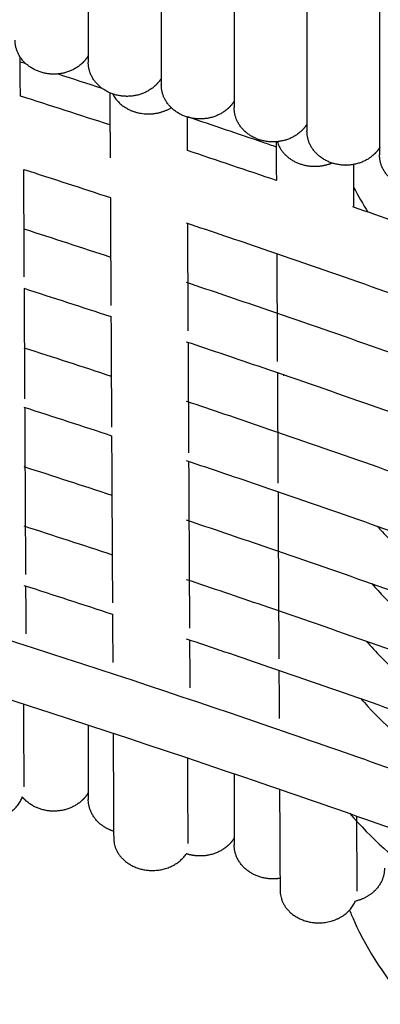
# Model space of a CAD drawing. Header units: millimetres. Extents: x -31695 to -19845, y -5614 to 7253.
# Tile 22 of 256: x -30264 to -30245, y -4029 to -3977. Entities that reach past the tile are written whole.
import ezdxf

# ---------------------------------------------------------------- set-up
doc = ezdxf.new("R2010")
doc.units = ezdxf.units.MM
doc.layers.add('2d', color=7, linetype='Continuous', true_color=0x000000)

msp = doc.modelspace()

# ---------------------------------------------------------------- linework, layer by layer
at = {"layer": '2d', "linetype": 'Continuous', "lineweight": -3}
for points, weights, knots in [([(-30260.86, -3962.774), (-30260.86, -3969.458), (-30260.86, -3974.185), (-30260.86, -3978.911), (-30260.86, -3978.911)], [1, 0.853553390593, 0.853553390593, 0.853553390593, 1], [0, 0, 0, 13.047727, 13.047727, 26.095454, 26.095454, 26.095454]), ([(-30257.003, -3963.967), (-30257.003, -3970.651), (-30257.003, -3975.378), (-30257.003, -3980.104), (-30257.003, -3980.104)], [1, 0.853553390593, 0.853553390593, 0.853553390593, 1], [0, 0, 0, 13.047727, 13.047727, 26.095454, 26.095454, 26.095454]), ([(-30253.154, -3965.18), (-30253.154, -3971.864), (-30253.154, -3976.59), (-30253.154, -3981.316), (-30253.154, -3981.316)], [1, 0.853553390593, 0.853553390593, 0.853553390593, 1], [0, 0, 0, 13.047727, 13.047727, 26.095454, 26.095454, 26.095454]), ([(-30249.313, -3966.411), (-30249.313, -3973.095), (-30249.313, -3977.821), (-30249.313, -3982.548), (-30249.313, -3982.548)], [1, 0.853553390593, 0.853553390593, 0.853553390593, 1], [0, 0, 0, 13.047727, 13.047727, 26.095454, 26.095454, 26.095454]), ([(-30245.481, -3970.775), (-30245.481, -3975.597), (-30245.481, -3979.072), (-30245.481, -3983.798), (-30245.481, -3983.798)], [0.932723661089, 0.853553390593, 0.853553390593, 0.853553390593, 1], [3.454245, 3.454245, 3.454245, 13.047727, 13.047727, 26.095454, 26.095454, 26.095454]), ([(-30260.86, -3978.556), (-30261.006, -3978.806), (-30261.233, -3979.005), (-30261.832, -3979.53), (-30262.679, -3979.53), (-30263.526, -3979.53), (-30264.125, -3979.005), (-30264.724, -3978.48), (-30264.724, -3977.737)], [0.874508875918, 0.853553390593, 0.853553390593, 0.853553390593, 1, 0.853553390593, 0.853553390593, 0.853553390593, 1], [0.901342, 0.901342, 0.901342, 1.449747, 1.449747, 2.899495, 2.899495, 4.349242, 4.349242, 5.79899, 5.79899, 5.79899]), ([(-30257.003, -3979.743), (-30257.147, -3979.985), (-30257.368, -3980.179), (-30257.967, -3980.704), (-30258.814, -3980.704), (-30259.661, -3980.704), (-30260.26, -3980.179), (-30260.86, -3979.654), (-30260.86, -3978.911)], [0.873376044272, 0.853553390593, 0.853553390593, 0.853553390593, 1, 0.853553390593, 0.853553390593, 0.853553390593, 1], [0.916371, 0.916371, 0.916371, 1.449747, 1.449747, 2.899495, 2.899495, 4.349242, 4.349242, 5.79899, 5.79899, 5.79899]), ([(-30253.154, -3980.95), (-30253.297, -3981.184), (-30253.511, -3981.372), (-30254.11, -3981.897), (-30254.957, -3981.897), (-30255.804, -3981.897), (-30256.404, -3981.372), (-30257.003, -3980.847), (-30257.003, -3980.104)], [0.872275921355, 0.853553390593, 0.853553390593, 0.853553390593, 1, 0.853553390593, 0.853553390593, 0.853553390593, 1], [0.931383, 0.931383, 0.931383, 1.449747, 1.449747, 2.899495, 2.899495, 4.349242, 4.349242, 5.79899, 5.79899, 5.79899]), ([(-30259.57, -3980.577), (-30259.043, -3981.637), (-30257.673, -3981.632), (-30257.012, -3981.629), (-30256.478, -3981.303)], [0.887730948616, 0.782806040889, 1, 0.881998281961, 0.859078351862], [0.6208248, 0.6208248, 0.6208248, 0.8246681, 0.8246681, 0.9354163, 0.9354163, 0.9354163]), ([(-30249.313, -3982.175), (-30249.454, -3982.402), (-30249.662, -3982.584), (-30250.261, -3983.109), (-30251.108, -3983.109), (-30251.956, -3983.109), (-30252.555, -3982.584), (-30253.154, -3982.059), (-30253.154, -3981.316)], [0.871208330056, 0.853553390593, 0.853553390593, 0.853553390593, 1, 0.853553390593, 0.853553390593, 0.853553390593, 1], [0.946379, 0.946379, 0.946379, 1.449747, 1.449747, 2.899495, 2.899495, 4.349242, 4.349242, 5.79899, 5.79899, 5.79899]), ([(-30245.457, -3983.381), (-30245.601, -3983.623), (-30245.821, -3983.816), (-30246.42, -3984.341), (-30247.268, -3984.341), (-30248.115, -3984.341), (-30248.714, -3983.816), (-30249.313, -3983.29), (-30249.313, -3982.548)], [0.873297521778, 0.853553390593, 0.853553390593, 0.853553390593, 1, 0.853553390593, 0.853553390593, 0.853553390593, 1], [0.917429, 0.917429, 0.917429, 1.449747, 1.449747, 2.899495, 2.899495, 4.349242, 4.349242, 5.79899, 5.79899, 5.79899]), ([(-30250.881, -3983.098), (-30250.494, -3984.405), (-30248.888, -3984.398), (-30248.418, -3984.397), (-30247.996, -3984.223)], [0.920469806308, 0.754560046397, 1, 0.91314978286, 0.877806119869], [0.5943151, 0.5943151, 0.5943151, 0.8246681, 0.8246681, 0.9061797, 0.9061797, 0.9061797]), ([(-30241.541, -3984.475), (-30241.697, -3984.81), (-30241.989, -3985.066), (-30242.588, -3985.591), (-30243.435, -3985.591), (-30244.282, -3985.591), (-30244.882, -3985.066), (-30245.481, -3984.541), (-30245.481, -3983.798)], [0.888375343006, 0.853553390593, 0.853553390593, 0.853553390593, 1, 0.853553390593, 0.853553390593, 0.853553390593, 1], [0.742813, 0.742813, 0.742813, 1.449747, 1.449747, 2.899495, 2.899495, 4.349242, 4.349242, 5.79899, 5.79899, 5.79899]), ([(-30268.346, -4017.218), (-30268.337, -4018.933), (-30266.291, -4018.925), (-30264.781, -4018.919), (-30264.343, -4017.707)], [1, 0.707106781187, 1, 0.76584929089, 0.906077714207], [-1.6493361, -1.6493361, -1.6493361, -1.3744468, -1.3744468, -1.1546891, -1.1546891, -1.1546891]), ([(-30260.86, -4017.484), (-30261.006, -4017.734), (-30261.233, -4017.933), (-30261.832, -4018.458), (-30262.679, -4018.458), (-30263.526, -4018.458), (-30264.125, -4017.933), (-30264.245, -4017.828), (-30264.343, -4017.707)], [0.874508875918, 0.853553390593, 0.853553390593, 0.853553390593, 1, 0.853553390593, 0.853553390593, 0.853553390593, 0.859393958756], [0.901342, 0.901342, 0.901342, 1.449747, 1.449747, 2.899495, 2.899495, 4.349242, 4.349242, 4.638764, 4.638764, 4.638764]), ([(-30259.521, -4019.521), (-30259.943, -4019.385), (-30260.26, -4019.107), (-30260.86, -4018.581), (-30260.86, -4017.839)], [0.894769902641, 0.853553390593, 0.853553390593, 0.853553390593, 1], [3.580133, 3.580133, 3.580133, 4.349242, 4.349242, 5.79899, 5.79899, 5.79899]), ([(-30259.519, -4019.885), (-30259.51, -4021.6), (-30257.464, -4021.591), (-30256.266, -4021.587), (-30255.685, -4020.708)], [1, 0.707106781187, 1, 0.804676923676, 0.869865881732], [-1.6493361, -1.6493361, -1.6493361, -1.3744468, -1.3744468, -1.19113, -1.19113, -1.19113]), ([(-30253.154, -4019.878), (-30253.297, -4020.112), (-30253.511, -4020.3), (-30254.11, -4020.825), (-30254.957, -4020.825), (-30255.333, -4020.825), (-30255.685, -4020.707)], [0.872275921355, 0.853553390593, 0.853553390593, 0.853553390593, 1, 0.929225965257, 0.892655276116], [0.931383, 0.931383, 0.931383, 1.449747, 1.449747, 2.899495, 2.899495, 3.600122, 3.600122, 3.600122]), ([(-30250.737, -4022.007), (-30250.921, -4022.037), (-30251.108, -4022.037), (-30251.956, -4022.037), (-30252.555, -4021.512), (-30253.154, -4020.987), (-30253.154, -4020.244)], [0.936037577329, 0.963460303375, 1, 0.853553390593, 0.853553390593, 0.853553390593, 1], [2.53777, 2.53777, 2.53777, 2.899495, 2.899495, 4.349242, 4.349242, 5.79899, 5.79899, 5.79899]), ([(-30245.222, -4021.476), (-30245.222, -4022.218), (-30245.821, -4022.743), (-30246.217, -4023.09), (-30246.759, -4023.212)], [1, 0.853553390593, 0.853553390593, 0.853553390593, 0.917393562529], [0, 0, 0, 1.449747, 1.449747, 2.406941, 2.406941, 2.406941]), ([(-30250.733, -4022.652), (-30250.724, -4024.367), (-30248.679, -4024.358), (-30247.237, -4024.353), (-30246.759, -4023.212)], [1, 0.707106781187, 1, 0.774016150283, 0.896751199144], [-1.6493361, -1.6493361, -1.6493361, -1.3744468, -1.3744468, -1.1623539, -1.1623539, -1.1623539])]:
    msp.add_rational_spline(points, weights, degree=2, knots=knots, dxfattribs=at)
for points, degree in [([(-30264.445, -3980.687), (-30264.451, -3979.656), (-30264.456, -3978.625)], 2), ([(-30264.455, -3978.872), (-30264.361, -3978.902), (-30264.266, -3978.932), (-30264.172, -3978.963)], 3), ([(-30262.453, -3979.519), (-30261.683, -3979.769), (-30260.913, -3980.021), (-30260.144, -3980.273)], 3), ([(-30259.716, -3982.215), (-30261.29, -3981.701), (-30262.867, -3981.191), (-30264.445, -3980.687)], 3), ([(-30259.724, -3980.517), (-30259.715, -3982.234), (-30259.706, -3983.952)], 2), ([(-30255.617, -3983.569), (-30255.622, -3982.671), (-30255.627, -3981.773)], 2), ([(-30250.929, -3985.15), (-30252.49, -3984.618), (-30254.053, -3984.091), (-30255.617, -3983.569)], 3), ([(-30250.94, -3983.103), (-30250.934, -3984.127), (-30250.929, -3985.15)], 2), ([(-30264.284, -3984.559), (-30264.269, -3987.4), (-30264.255, -3990.241)], 2), ([(-30264.255, -3984.566), (-30262.732, -3985.057), (-30261.211, -3985.552), (-30259.691, -3986.052)], 3), ([(-30247.287, -3984.36), (-30247.289, -3984.354), (-30247.292, -3984.347), (-30247.295, -3984.34)], 3), ([(-30246.831, -3986.561), (-30246.837, -3985.431), (-30246.843, -3984.302)], 2), ([(-30246.836, -3985.515), (-30246.609, -3985.959), (-30246.36, -3986.393), (-30246.091, -3986.819)], 3), ([(-30259.695, -3986.061), (-30259.68, -3988.902), (-30259.666, -3991.743)], 2), ([(-30242.206, -3988.186), (-30243.768, -3987.632), (-30245.331, -3987.082), (-30246.898, -3986.538)], 3), ([(-30264.255, -3987.704), (-30262.728, -3988.196), (-30261.202, -3988.693), (-30259.679, -3989.195)], 3), ([(-30255.626, -3987.406), (-30255.611, -3990.247), (-30255.597, -3993.089)], 2), ([(-30250.909, -3989.019), (-30250.894, -3991.86), (-30250.879, -3994.701)], 2), ([(-30249.034, -3989.653), (-30249.034, -3989.653), (-30249.034, -3989.653), (-30249.034, -3989.653)], 3), ([(-30264.255, -3990.843), (-30262.721, -3991.337), (-30261.189, -3991.836), (-30259.659, -3992.339)], 3), ([(-30264.251, -3990.844), (-30264.236, -3993.761), (-30264.221, -3996.678)], 2), ([(-30259.662, -3992.346), (-30259.647, -3995.263), (-30259.632, -3998.18)], 2), ([(-30248.406, -3993.009), (-30248.406, -3993.009), (-30248.406, -3993.01), (-30248.406, -3993.01)], 3), ([(-30248.406, -3993.009), (-30248.406, -3993.009), (-30248.406, -3993.009), (-30248.406, -3993.009)], 3), ([(-30264.255, -3993.981), (-30262.717, -3994.476), (-30261.18, -3994.977), (-30259.646, -3995.482)], 3), ([(-30255.594, -3993.691), (-30255.578, -3996.608), (-30255.563, -3999.525)], 2), ([(-30250.876, -3995.304), (-30250.861, -3998.221), (-30250.846, -4001.138)], 2), ([(-30250.552, -3995.405), (-30250.554, -3995.423), (-30250.555, -3995.441), (-30250.557, -3995.459)], 3), ([(-30250.549, -3995.407), (-30250.552, -3995.424), (-30250.554, -3995.441), (-30250.557, -3995.459)], 3), ([(-30246.666, -3996.755), (-30246.666, -3996.755), (-30246.666, -3996.755), (-30246.666, -3996.755)], 3), ([(-30264.255, -3997.119), (-30262.71, -3997.617), (-30261.168, -3998.119), (-30259.628, -3998.627)], 3), ([(-30264.219, -3997.129), (-30264.196, -4001.541), (-30264.173, -4005.953)], 2), ([(-30259.63, -3998.631), (-30259.607, -4003.044), (-30259.584, -4007.456)], 2), ([(-30255.561, -3999.977), (-30255.538, -4004.389), (-30255.515, -4008.801)], 2), ([(-30264.255, -4000.258), (-30262.706, -4000.756), (-30261.159, -4001.26), (-30259.613, -4001.769)], 3), ([(-30251.232, -4001.448), (-30251.232, -4001.449), (-30251.232, -4001.449), (-30251.232, -4001.449)], 3), ([(-30250.843, -4001.589), (-30250.82, -4006.001), (-30250.797, -4010.413)], 2), ([(-30264.255, -4003.396), (-30262.7, -4003.897), (-30261.148, -4004.402), (-30259.597, -4004.913)], 3), ([(-30264.255, -4006.534), (-30262.694, -4007.037), (-30261.136, -4007.544), (-30259.58, -4008.057)], 3), ([(-30264.169, -4006.556), (-30264.163, -4007.826), (-30264.156, -4009.096)], 2), ([(-30259.58, -4008.059), (-30259.574, -4009.329), (-30259.567, -4010.599)], 2), ([(-30255.512, -4009.404), (-30255.505, -4010.674), (-30255.498, -4011.944)], 2), ([(-30250.794, -4011.016), (-30250.787, -4012.286), (-30250.781, -4013.556)], 2), ([(-30247.363, -4012.202), (-30247.363, -4012.202), (-30247.363, -4012.202), (-30247.363, -4012.202)], 3), ([(-30246.696, -4012.436), (-30246.696, -4012.436), (-30246.696, -4012.435)], 2), ([(-30246.367, -4012.631), (-30246.392, -4012.596), (-30246.416, -4012.56), (-30246.441, -4012.525)], 3), ([(-30264.245, -4017.173), (-30264.256, -4014.99), (-30264.268, -4012.807)], 2), ([(-30259.548, -4014.344), (-30259.533, -4017.114), (-30259.519, -4019.885)], 2), ([(-30255.586, -4020.174), (-30255.598, -4017.914), (-30255.61, -4015.654)], 2), ([(-30250.761, -4017.302), (-30250.747, -4019.977), (-30250.733, -4022.652)], 2), ([(-30246.66, -4022.678), (-30246.671, -4020.698), (-30246.681, -4018.717)], 2)]:
    msp.add_open_spline(points, degree=degree, dxfattribs=at)
for points, knots in [([(-30255.627, -3981.774), (-30254.297, -3982.22), (-30252.969, -3982.671), (-30251.407, -3983.205), (-30251.173, -3983.286), (-30250.938, -3983.366)], [1109.02963, 1109.02963, 1109.02963, 1109.02963, 1112.704021, 1112.704021, 1113.353706, 1113.353706, 1113.353706, 1113.353706]), ([(-30255.685, -3987.385), (-30254.336, -3987.838), (-30252.988, -3988.294), (-30247.823, -3990.062), (-30244.019, -3991.4), (-30240.232, -3992.767)], [1108.976587, 1108.976587, 1108.976587, 1108.976587, 1112.704021, 1112.704021, 1123.281126, 1123.281126, 1123.281126, 1123.281126]), ([(-30245.601, -4003.405), (-30245.42, -4003.61), (-30245.233, -4003.811), (-30245.042, -4004.009), (-30244.039, -4005.047), (-30242.904, -4005.99), (-30241.667, -4006.816), (-30241.485, -4006.937), (-30241.301, -4007.056), (-30240.825, -4007.353), (-30240.529, -4007.529), (-30240.228, -4007.697), (-30238.425, -4008.709), (-30236.446, -4009.485), (-30234.379, -4009.991), (-30232.312, -4010.496), (-30230.158, -4010.732), (-30228.011, -4010.688), (-30225.864, -4010.643), (-30223.726, -4010.318), (-30221.689, -4009.727), (-30219.652, -4009.136), (-30217.718, -4008.279), (-30215.972, -4007.194), (-30215.767, -4007.067), (-30215.565, -4006.936), (-30215.365, -4006.802), (-30213.863, -4005.797), (-30212.515, -4004.62), (-30211.367, -4003.31), (-30210.392, -4002.196), (-30209.561, -4000.987), (-30208.896, -3999.713), (-30208.23, -3998.439), (-30207.731, -3997.099), (-30207.409, -3995.728), (-30207.087, -3994.357), (-30206.944, -3992.954), (-30206.983, -3991.555), (-30206.996, -3991.098), (-30207.028, -3990.641), (-30207.079, -3990.186)], [13.909516, 13.909516, 13.909516, 13.909516, 14.676336, 14.676336, 14.676336, 18.691157, 18.691157, 18.691157, 19.279415, 19.279415, 20.198321, 20.198321, 20.198321, 25.731168, 25.731168, 25.731168, 31.263202, 31.263202, 31.263202, 36.795204, 36.795204, 36.795204, 42.328376, 42.328376, 42.328376, 42.975208, 42.975208, 42.975208, 47.856864, 47.856864, 47.856864, 52.00242, 52.00242, 52.00242, 56.148867, 56.148867, 56.148867, 60.295668, 60.295668, 60.295668, 61.648575, 61.648575, 61.648575, 61.648575]), ([(-30255.685, -3990.523), (-30254.336, -3990.976), (-30252.988, -3991.433), (-30247.823, -3993.201), (-30244.019, -3994.538), (-30240.232, -3995.905)], [1108.976587, 1108.976587, 1108.976587, 1108.976587, 1112.704021, 1112.704021, 1123.281126, 1123.281126, 1123.281126, 1123.281126]), ([(-30255.685, -3993.661), (-30254.336, -3994.114), (-30252.988, -3994.571), (-30247.823, -3996.339), (-30244.019, -3997.676), (-30240.232, -3999.043)], [1108.976587, 1108.976587, 1108.976587, 1108.976587, 1112.704021, 1112.704021, 1123.281126, 1123.281126, 1123.281126, 1123.281126]), ([(-30245.891, -4006.442), (-30245.019, -4007.428), (-30244.037, -4008.34), (-30242.961, -4009.159), (-30241.322, -4010.407), (-30239.467, -4011.441), (-30237.477, -4012.215), (-30235.489, -4012.988), (-30233.366, -4013.502), (-30231.203, -4013.734), (-30229.04, -4013.965), (-30226.837, -4013.914), (-30224.691, -4013.583), (-30223.081, -4013.335), (-30221.504, -4012.929), (-30219.999, -4012.376), (-30218.493, -4011.823), (-30217.059, -4011.124), (-30215.732, -4010.294), (-30214.847, -4009.741), (-30214.01, -4009.131), (-30213.231, -4008.47), (-30211.671, -4007.147), (-30210.34, -4005.62), (-30209.299, -4003.957), (-30208.517, -4002.709), (-30207.899, -4001.385), (-30207.458, -4000.017), (-30207.017, -3998.65), (-30206.753, -3997.239), (-30206.675, -3995.82), (-30206.632, -3995.057), (-30206.643, -3994.291), (-30206.707, -3993.529)], [14.083901, 14.083901, 14.083901, 14.083901, 17.772331, 17.772331, 17.772331, 23.388834, 23.388834, 23.388834, 29.003925, 29.003925, 29.003925, 34.618527, 34.618527, 34.618527, 38.82318, 38.82318, 38.82318, 43.028443, 43.028443, 43.028443, 45.82938, 45.82938, 45.82938, 51.448164, 51.448164, 51.448164, 55.656757, 55.656757, 55.656757, 59.865844, 59.865844, 59.865844, 62.128361, 62.128361, 62.128361, 62.128361]), ([(-30246.181, -4009.478), (-30245.928, -4009.765), (-30245.667, -4010.046), (-30245.397, -4010.32), (-30243.958, -4011.779), (-30242.266, -4013.05), (-30240.396, -4014.076), (-30238.526, -4015.102), (-30236.479, -4015.884), (-30234.344, -4016.386), (-30232.21, -4016.889), (-30229.988, -4017.113), (-30227.778, -4017.049), (-30225.567, -4016.985), (-30223.368, -4016.632), (-30221.278, -4016.006), (-30220.755, -4015.85), (-30220.239, -4015.676), (-30219.731, -4015.486), (-30219.223, -4015.296), (-30218.723, -4015.09), (-30218.233, -4014.868), (-30217.253, -4014.423), (-30216.311, -4013.915), (-30215.417, -4013.349), (-30213.631, -4012.216), (-30212.04, -4010.849), (-30210.718, -4009.31), (-30209.395, -4007.77), (-30208.339, -4006.056), (-30207.598, -4004.246), (-30207.043, -4002.888), (-30206.664, -4001.475), (-30206.471, -4000.044), (-30206.288, -3998.68), (-30206.273, -3997.299), (-30206.428, -3995.933)], [14.244243, 14.244243, 14.244243, 14.244243, 15.315362, 15.315362, 15.315362, 21.016039, 21.016039, 21.016039, 26.714799, 26.714799, 26.714799, 32.412537, 32.412537, 32.412537, 38.11024, 38.11024, 38.11024, 39.529967, 39.529967, 39.529967, 40.949752, 40.949752, 40.949752, 43.791527, 43.791527, 43.791527, 49.492617, 49.492617, 49.492617, 55.195671, 55.195671, 55.195671, 59.466989, 59.466989, 59.466989, 63.534685, 63.534685, 63.534685, 63.534685]), ([(-30255.685, -3996.8), (-30254.336, -3997.252), (-30252.988, -3997.709), (-30247.823, -3999.477), (-30244.019, -4000.814), (-30240.232, -4002.181)], [1108.976587, 1108.976587, 1108.976587, 1108.976587, 1112.704021, 1112.704021, 1123.281126, 1123.281126, 1123.281126, 1123.281126]), ([(-30307.722, -3997.134), (-30288.781, -4001.976), (-30270.068, -4007.555), (-30247.823, -4015.169), (-30244.019, -4016.506), (-30240.232, -4017.873)], [1061.676626, 1061.676626, 1061.676626, 1061.676626, 1112.704021, 1112.704021, 1123.281126, 1123.281126, 1123.281126, 1123.281126]), ([(-30318.029, -3997.716), (-30295.564, -4003.119), (-30273.403, -4009.552), (-30247.823, -4018.307), (-30244.019, -4019.644), (-30240.232, -4021.011)], [1052.440638, 1052.440638, 1052.440638, 1052.440638, 1112.704021, 1112.704021, 1123.281126, 1123.281126, 1123.281126, 1123.281126]), ([(-30246.47, -4012.515), (-30245.485, -4013.641), (-30244.358, -4014.675), (-30243.116, -4015.591), (-30241.405, -4016.852), (-30239.476, -4017.89), (-30237.413, -4018.658), (-30235.351, -4019.426), (-30233.156, -4019.924), (-30230.925, -4020.132), (-30228.694, -4020.339), (-30226.427, -4020.256), (-30224.225, -4019.885), (-30222.022, -4019.515), (-30219.883, -4018.856), (-30217.903, -4017.939), (-30215.923, -4017.021), (-30214.102, -4015.845), (-30212.521, -4014.463), (-30210.939, -4013.079), (-30209.598, -4011.489), (-30208.556, -4009.762), (-30207.515, -4008.035), (-30206.774, -4006.171), (-30206.367, -4004.254), (-30206.061, -4002.816), (-30205.943, -4001.348), (-30206.015, -3999.887), (-30206.032, -3999.528), (-30206.062, -3999.169), (-30206.102, -3998.811)], [14.404204, 14.404204, 14.404204, 14.404204, 18.603219, 18.603219, 18.603219, 24.385869, 24.385869, 24.385869, 30.166919, 30.166919, 30.166919, 35.947393, 35.947393, 35.947393, 41.728821, 41.728821, 41.728821, 47.511913, 47.511913, 47.511913, 53.297366, 53.297366, 53.297366, 59.084527, 59.084527, 59.084527, 63.41847, 63.41847, 63.41847, 64.482696, 64.482696, 64.482696, 64.482696]), ([(-30255.685, -3999.938), (-30254.336, -4000.391), (-30252.988, -4000.847), (-30247.823, -4002.615), (-30244.019, -4003.953), (-30240.232, -4005.32)], [1108.976587, 1108.976587, 1108.976587, 1108.976587, 1112.704021, 1112.704021, 1123.281126, 1123.281126, 1123.281126, 1123.281126]), ([(-30255.685, -4003.076), (-30254.336, -4003.529), (-30252.988, -4003.986), (-30247.823, -4005.754), (-30244.019, -4007.091), (-30240.232, -4008.458)], [1108.976587, 1108.976587, 1108.976587, 1108.976587, 1112.704021, 1112.704021, 1123.281126, 1123.281126, 1123.281126, 1123.281126]), ([(-30255.685, -4006.214), (-30254.336, -4006.667), (-30252.988, -4007.124), (-30247.823, -4008.892), (-30244.019, -4010.229), (-30240.232, -4011.596)], [1108.976587, 1108.976587, 1108.976587, 1108.976587, 1112.704021, 1112.704021, 1123.281126, 1123.281126, 1123.281126, 1123.281126]), ([(-30247.047, -4018.589), (-30245.939, -4019.866), (-30244.656, -4021.028), (-30243.233, -4022.042), (-30243.052, -4022.171), (-30242.869, -4022.297), (-30242.684, -4022.421), (-30241.041, -4023.521), (-30239.226, -4024.428), (-30237.306, -4025.111), (-30235.169, -4025.869), (-30232.901, -4026.349), (-30230.602, -4026.529), (-30228.303, -4026.709), (-30225.973, -4026.589), (-30223.715, -4026.175), (-30222.586, -4025.968), (-30221.474, -4025.687), (-30220.393, -4025.336), (-30219.312, -4024.986), (-30218.261, -4024.565), (-30217.251, -4024.079), (-30216.242, -4023.592), (-30215.275, -4023.04), (-30214.331, -4022.409), (-30213.427, -4021.803), (-30212.575, -4021.139), (-30211.784, -4020.423), (-30210.984, -4019.7), (-30210.246, -4018.925), (-30209.58, -4018.107), (-30208.913, -4017.288), (-30208.317, -4016.426), (-30207.799, -4015.53), (-30206.762, -4013.738), (-30206.036, -4011.81), (-30205.656, -4009.832), (-30205.445, -4008.738), (-30205.34, -4007.629), (-30205.34, -4006.52)], [14.636296, 14.636296, 14.636296, 14.636296, 19.381341, 19.381341, 19.381341, 19.980753, 19.980753, 19.980753, 25.324014, 25.324014, 25.324014, 31.271257, 31.271257, 31.271257, 37.217992, 37.217992, 37.217992, 40.183326, 40.183326, 40.183326, 43.149154, 43.149154, 43.149154, 46.147177, 46.147177, 46.147177, 49.08201, 49.08201, 49.08201, 52.049437, 52.049437, 52.049437, 55.017249, 55.017249, 55.017249, 60.971018, 60.971018, 60.971018, 64.259695, 64.259695, 64.259695, 64.259695]), ([(-30255.685, -4009.353), (-30254.336, -4009.806), (-30252.988, -4010.262), (-30247.823, -4012.03), (-30244.019, -4013.367), (-30240.232, -4014.735)], [1108.976587, 1108.976587, 1108.976587, 1108.976587, 1112.704021, 1112.704021, 1123.281126, 1123.281126, 1123.281126, 1123.281126]), ([(-30247.067, -4023.688), (-30246.986, -4023.888), (-30246.901, -4024.087), (-30246.098, -4025.863), (-30245.124, -4027.336), (-30243.924, -4028.66)], [5.593351, 5.593351, 5.593351, 5.593351, 6.228992, 6.228992, 11.30861, 11.30861, 11.30861, 11.30861])]:
    msp.add_open_spline(points, degree=3, knots=knots, dxfattribs=at)
for points, weights in [([(-30260.86, -4013.913), (-30260.86, -4017.839), (-30260.86, -4017.839)], [0.854688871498, 0.866448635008, 1]), ([(-30245.765, -4015.901), (-30245.756, -4015.901), (-30245.747, -4015.901)], [0.996282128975, 0.998129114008, 1]), ([(-30253.154, -4016.484), (-30253.154, -4020.244), (-30253.154, -4020.244)], [0.855235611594, 0.869249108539, 1])]:
    msp.add_rational_spline(points, weights, degree=2, dxfattribs=at)

doc.saveas('drawing.dxf')
